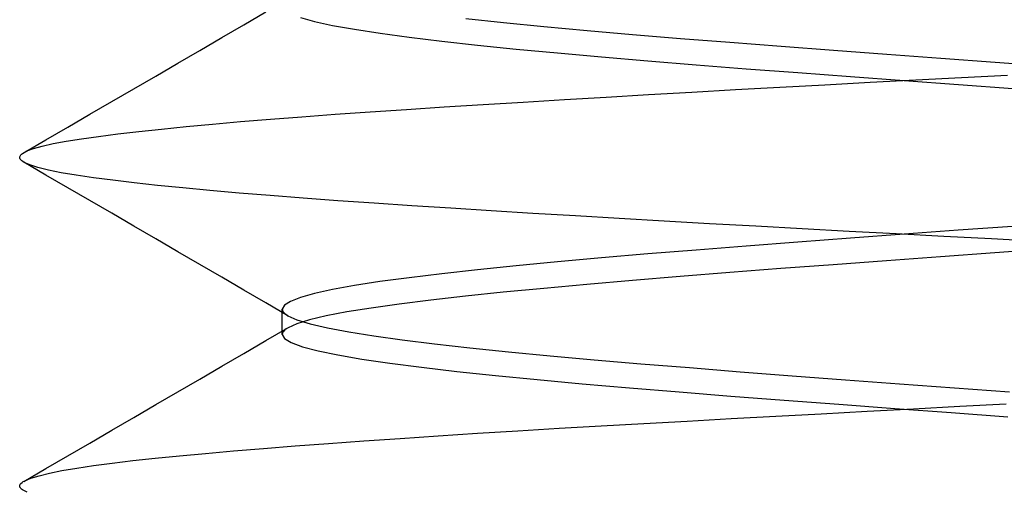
# Model space of a CAD drawing. Header units: millimetres. Extents: x 0 to 93, y 0 to 191.
# Tile 135 of 148: x 84.1 to 85.6, y 185.918 to 186.635. Entities that reach past the tile are written whole.
import ezdxf

# ---------------------------------------------------------------- set-up
doc = ezdxf.new("R2010")
doc.units = ezdxf.units.MM
doc.layers.add('MAIN-2', color=7, linetype='Continuous')

msp = doc.modelspace()

# ---------------------------------------------------------------- linework, layer by layer
at = {"layer": 'MAIN-2'}
for p, q in [((84.4417, 186.6269), (84.4753, 186.6464)), ((84.4417, 186.6269), (84.4753, 186.6464)), ((84.528, 186.638), (84.5494, 186.632)), ((84.528, 186.638), (84.5494, 186.632)), ((84.5494, 186.632), (84.5768, 186.626)), ((84.5494, 186.632), (84.5768, 186.626)), ((84.7796, 186.6362), (84.8371, 186.6302)), ((84.7796, 186.6362), (84.8371, 186.6302)), ((84.8371, 186.6302), (84.8988, 186.6242)), ((84.8371, 186.6302), (84.8988, 186.6242)), ((84.4082, 186.6074), (84.4417, 186.6269)), ((84.4082, 186.6074), (84.4417, 186.6269)), ((84.5768, 186.626), (84.6101, 186.62)), ((84.5768, 186.626), (84.6101, 186.62)), ((84.6101, 186.62), (84.6492, 186.614)), ((84.6101, 186.62), (84.6492, 186.614)), ((84.8988, 186.6242), (84.9645, 186.6182)), ((84.8988, 186.6242), (84.9645, 186.6182)), ((84.9645, 186.6182), (85.0339, 186.6122)), ((84.9645, 186.6182), (85.0339, 186.6122)), ((84.3746, 186.5879), (84.4082, 186.6074)), ((84.3746, 186.5879), (84.4082, 186.6074)), ((84.6492, 186.614), (84.6937, 186.608)), ((84.6492, 186.614), (84.6937, 186.608)), ((84.6937, 186.608), (84.7433, 186.602)), ((84.6937, 186.608), (84.7433, 186.602)), ((84.7433, 186.602), (84.7977, 186.596)), ((84.7433, 186.602), (84.7977, 186.596)), ((85.0339, 186.6122), (85.1066, 186.6062)), ((85.0339, 186.6122), (85.1066, 186.6062)), ((85.1066, 186.6062), (85.1821, 186.6002)), ((85.1066, 186.6062), (85.1821, 186.6002)), ((85.1821, 186.6002), (85.26, 186.5942)), ((85.1821, 186.6002), (85.26, 186.5942)), ((84.3411, 186.5684), (84.3746, 186.5879)), ((84.3411, 186.5684), (84.3746, 186.5879)), ((84.7977, 186.596), (84.8565, 186.59)), ((84.7977, 186.596), (84.8565, 186.59)), ((84.8565, 186.59), (84.9196, 186.584)), ((84.8565, 186.59), (84.9196, 186.584)), ((85.26, 186.5942), (85.3398, 186.5882)), ((85.26, 186.5942), (85.3398, 186.5882)), ((85.3398, 186.5882), (85.4211, 186.5822)), ((85.3398, 186.5882), (85.4211, 186.5822)), ((84.9196, 186.584), (84.9865, 186.578)), ((84.9196, 186.584), (84.9865, 186.578)), ((84.9865, 186.578), (85.057, 186.572)), ((84.9865, 186.578), (85.057, 186.572)), ((85.057, 186.572), (85.1307, 186.566)), ((85.057, 186.572), (85.1307, 186.566)), ((85.4211, 186.5822), (85.5033, 186.5762)), ((85.4211, 186.5822), (85.5033, 186.5762)), ((85.5033, 186.5762), (85.5861, 186.5702)), ((85.5033, 186.5762), (85.5861, 186.5702)), ((85.5861, 186.5702), (85.669, 186.5641)), ((85.5861, 186.5702), (85.669, 186.5641)), ((84.3075, 186.5489), (84.3411, 186.5684)), ((84.3075, 186.5489), (84.3411, 186.5684)), ((85.1307, 186.566), (85.207, 186.56)), ((85.1307, 186.566), (85.207, 186.56)), ((85.207, 186.56), (85.2856, 186.554)), ((85.207, 186.56), (85.2856, 186.554)), ((84.274, 186.5295), (84.3075, 186.5489)), ((84.274, 186.5295), (84.3075, 186.5489)), ((85.2856, 186.554), (85.3659, 186.548)), ((85.2856, 186.554), (85.3659, 186.548)), ((85.3659, 186.548), (85.4476, 186.542)), ((85.3659, 186.548), (85.4476, 186.542)), ((85.3956, 186.5393), (85.4651, 186.543)), ((85.3956, 186.5393), (85.4651, 186.543)), ((85.4476, 186.542), (85.53, 186.536)), ((85.4476, 186.542), (85.53, 186.536)), ((85.4651, 186.543), (85.5349, 186.5466)), ((85.4651, 186.543), (85.5349, 186.5466)), ((85.5349, 186.5466), (85.605, 186.5502)), ((85.5349, 186.5466), (85.605, 186.5502)), ((84.2405, 186.51), (84.274, 186.5295)), ((84.2405, 186.51), (84.274, 186.5295)), ((85.124, 186.5244), (85.1906, 186.5282)), ((85.124, 186.5244), (85.1906, 186.5282)), ((85.1906, 186.5282), (85.2581, 186.5319)), ((85.1906, 186.5282), (85.2581, 186.5319)), ((85.2581, 186.5319), (85.3265, 186.5356)), ((85.2581, 186.5319), (85.3265, 186.5356)), ((85.3265, 186.5356), (85.3956, 186.5393)), ((85.3265, 186.5356), (85.3956, 186.5393)), ((85.53, 186.536), (85.6129, 186.53)), ((85.53, 186.536), (85.6129, 186.53)), ((84.2071, 186.4906), (84.2405, 186.51)), ((84.2071, 186.4906), (84.2405, 186.51)), ((84.8674, 186.5093), (84.9299, 186.5131)), ((84.8674, 186.5093), (84.9299, 186.5131)), ((84.9299, 186.5131), (84.9936, 186.5169)), ((84.9299, 186.5131), (84.9936, 186.5169)), ((84.9936, 186.5169), (85.0583, 186.5206)), ((84.9936, 186.5169), (85.0583, 186.5206)), ((85.0583, 186.5206), (85.124, 186.5244)), ((85.0583, 186.5206), (85.124, 186.5244)), ((84.634, 186.4944), (84.6895, 186.4981)), ((84.634, 186.4944), (84.6895, 186.4981)), ((84.6895, 186.4981), (84.747, 186.5018)), ((84.6895, 186.4981), (84.747, 186.5018)), ((84.747, 186.5018), (84.8064, 186.5056)), ((84.747, 186.5018), (84.8064, 186.5056)), ((84.8064, 186.5056), (84.8674, 186.5093)), ((84.8064, 186.5056), (84.8674, 186.5093)), ((84.1737, 186.4712), (84.2071, 186.4906)), ((84.1737, 186.4712), (84.2071, 186.4906)), ((84.4365, 186.4795), (84.4821, 186.4833)), ((84.4365, 186.4795), (84.4821, 186.4833)), ((84.4821, 186.4833), (84.5302, 186.487)), ((84.4821, 186.4833), (84.5302, 186.487)), ((84.5302, 186.487), (84.5809, 186.4907)), ((84.5302, 186.487), (84.5809, 186.4907)), ((84.5809, 186.4907), (84.634, 186.4944)), ((84.5809, 186.4907), (84.634, 186.4944)), ((84.1403, 186.4519), (84.1737, 186.4712)), ((84.1403, 186.4519), (84.1737, 186.4712)), ((84.2815, 186.4644), (84.3162, 186.4682)), ((84.2815, 186.4644), (84.3162, 186.4682)), ((84.3162, 186.4682), (84.3536, 186.472)), ((84.3162, 186.4682), (84.3536, 186.472)), ((84.3536, 186.472), (84.3937, 186.4758)), ((84.3536, 186.472), (84.3937, 186.4758)), ((84.3937, 186.4758), (84.4365, 186.4795)), ((84.3937, 186.4758), (84.4365, 186.4795)), ((84.1069, 186.4325), (84.1403, 186.4519)), ((84.1069, 186.4325), (84.1403, 186.4519)), ((84.1711, 186.4496), (84.1942, 186.4533)), ((84.1711, 186.4496), (84.1942, 186.4533)), ((84.1942, 186.4533), (84.2203, 186.457)), ((84.1942, 186.4533), (84.2203, 186.457)), ((84.2203, 186.457), (84.2495, 186.4607)), ((84.2203, 186.457), (84.2495, 186.4607)), ((84.2495, 186.4607), (84.2815, 186.4644)), ((84.2495, 186.4607), (84.2815, 186.4644)), ((84.1044, 186.431), (84.1111, 186.4348)), ((84.1044, 186.431), (84.1111, 186.4348)), ((84.1111, 186.4348), (84.1212, 186.4386)), ((84.1111, 186.4348), (84.1212, 186.4386)), ((84.1212, 186.4386), (84.1345, 186.4423)), ((84.1212, 186.4386), (84.1345, 186.4423)), ((84.1345, 186.4423), (84.1512, 186.446)), ((84.1345, 186.4423), (84.1512, 186.446)), ((84.1512, 186.446), (84.1711, 186.4496)), ((84.1512, 186.446), (84.1711, 186.4496)), ((84.1004, 186.425), (84.1005, 186.426)), ((84.1004, 186.425), (84.1005, 186.426)), ((84.1006, 186.4237), (84.1004, 186.425)), ((84.1006, 186.4237), (84.1004, 186.425)), ((84.1005, 186.426), (84.1008, 186.427)), ((84.1005, 186.426), (84.1008, 186.427)), ((84.1011, 186.4224), (84.1006, 186.4237)), ((84.1011, 186.4224), (84.1006, 186.4237)), ((84.1008, 186.427), (84.1014, 186.428)), ((84.1008, 186.427), (84.1014, 186.428)), ((84.102, 186.4212), (84.1011, 186.4224)), ((84.102, 186.4212), (84.1011, 186.4224)), ((84.1014, 186.428), (84.1022, 186.429)), ((84.1014, 186.428), (84.1022, 186.429)), ((84.1033, 186.4199), (84.102, 186.4212)), ((84.1033, 186.4199), (84.102, 186.4212)), ((84.1022, 186.429), (84.1032, 186.43)), ((84.1022, 186.429), (84.1032, 186.43)), ((84.1032, 186.43), (84.1044, 186.431)), ((84.1032, 186.43), (84.1044, 186.431)), ((84.1049, 186.4187), (84.1033, 186.4199)), ((84.1049, 186.4187), (84.1033, 186.4199)), ((84.107, 186.4174), (84.1049, 186.4187)), ((84.107, 186.4174), (84.1049, 186.4187)), ((84.1401, 186.3982), (84.1067, 186.4176)), ((84.1401, 186.3982), (84.1067, 186.4176)), ((84.1157, 186.4135), (84.107, 186.4174)), ((84.1157, 186.4135), (84.107, 186.4174)), ((84.1281, 186.4095), (84.1157, 186.4135)), ((84.1281, 186.4095), (84.1157, 186.4135)), ((84.1441, 186.4057), (84.1281, 186.4095)), ((84.1441, 186.4057), (84.1281, 186.4095)), ((84.1636, 186.4018), (84.1441, 186.4057)), ((84.1636, 186.4018), (84.1441, 186.4057)), ((84.1735, 186.3788), (84.1401, 186.3982)), ((84.1735, 186.3788), (84.1401, 186.3982)), ((84.1865, 186.3979), (84.1636, 186.4018)), ((84.1865, 186.3979), (84.1636, 186.4018)), ((84.2127, 186.3941), (84.1865, 186.3979)), ((84.2127, 186.3941), (84.1865, 186.3979)), ((84.2421, 186.3902), (84.2127, 186.3941)), ((84.2421, 186.3902), (84.2127, 186.3941)), ((84.2746, 186.3864), (84.2421, 186.3902)), ((84.2746, 186.3864), (84.2421, 186.3902)), ((84.207, 186.3594), (84.1735, 186.3788)), ((84.207, 186.3594), (84.1735, 186.3788)), ((84.3101, 186.3825), (84.2746, 186.3864)), ((84.3101, 186.3825), (84.2746, 186.3864)), ((84.3486, 186.3786), (84.3101, 186.3825)), ((84.3486, 186.3786), (84.3101, 186.3825)), ((84.3901, 186.3747), (84.3486, 186.3786)), ((84.3901, 186.3747), (84.3486, 186.3786)), ((84.4345, 186.3708), (84.3901, 186.3747)), ((84.4345, 186.3708), (84.3901, 186.3747)), ((84.4819, 186.3669), (84.4345, 186.3708)), ((84.4819, 186.3669), (84.4345, 186.3708)), ((84.532, 186.363), (84.4819, 186.3669)), ((84.532, 186.363), (84.4819, 186.3669)), ((84.5848, 186.3591), (84.532, 186.363)), ((84.5848, 186.3591), (84.532, 186.363)), ((84.2404, 186.34), (84.207, 186.3594)), ((84.2404, 186.34), (84.207, 186.3594)), ((84.64, 186.3552), (84.5848, 186.3591)), ((84.64, 186.3552), (84.5848, 186.3591)), ((84.6975, 186.3514), (84.64, 186.3552)), ((84.6975, 186.3514), (84.64, 186.3552)), ((84.7571, 186.3476), (84.6975, 186.3514)), ((84.7571, 186.3476), (84.6975, 186.3514)), ((84.8186, 186.3438), (84.7571, 186.3476)), ((84.8186, 186.3438), (84.7571, 186.3476)), ((84.2739, 186.3206), (84.2404, 186.34)), ((84.2739, 186.3206), (84.2404, 186.34)), ((84.8819, 186.3399), (84.8186, 186.3438)), ((84.8819, 186.3399), (84.8186, 186.3438)), ((84.947, 186.336), (84.8819, 186.3399)), ((84.947, 186.336), (84.8819, 186.3399)), ((85.0136, 186.3321), (84.947, 186.336)), ((85.0136, 186.3321), (84.947, 186.336)), ((85.0818, 186.3281), (85.0136, 186.3321)), ((85.0818, 186.3281), (85.0136, 186.3321)), ((84.3074, 186.3011), (84.2739, 186.3206)), ((84.3074, 186.3011), (84.2739, 186.3206)), ((85.1511, 186.3242), (85.0818, 186.3281)), ((85.1511, 186.3242), (85.0818, 186.3281)), ((85.2214, 186.3203), (85.1511, 186.3242)), ((85.2214, 186.3203), (85.1511, 186.3242)), ((85.2923, 186.3164), (85.2214, 186.3203)), ((85.2923, 186.3164), (85.2214, 186.3203)), ((85.3636, 186.3125), (85.2923, 186.3164)), ((85.3636, 186.3125), (85.2923, 186.3164)), ((85.6127, 186.3201), (85.5299, 186.3141)), ((85.6127, 186.3201), (85.5299, 186.3141)), ((84.341, 186.2816), (84.3074, 186.3011)), ((84.341, 186.2816), (84.3074, 186.3011)), ((85.3657, 186.3021), (85.2854, 186.2961)), ((85.3657, 186.3021), (85.2854, 186.2961)), ((85.4355, 186.3087), (85.3636, 186.3125)), ((85.4355, 186.3087), (85.3636, 186.3125)), ((85.4474, 186.3081), (85.3657, 186.3021)), ((85.4474, 186.3081), (85.3657, 186.3021)), ((85.5077, 186.3049), (85.4355, 186.3087)), ((85.5077, 186.3049), (85.4355, 186.3087)), ((85.5299, 186.3141), (85.4474, 186.3081)), ((85.5299, 186.3141), (85.4474, 186.3081)), ((85.5803, 186.3011), (85.5077, 186.3049)), ((85.5803, 186.3011), (85.5077, 186.3049)), ((85.6529, 186.2973), (85.5803, 186.3011)), ((85.6529, 186.2973), (85.5803, 186.3011)), ((85.2068, 186.2901), (85.1305, 186.2841)), ((85.2068, 186.2901), (85.1305, 186.2841)), ((85.2854, 186.2961), (85.2068, 186.2901)), ((85.2854, 186.2961), (85.2068, 186.2901)), ((85.6685, 186.2858), (85.5857, 186.2798)), ((85.6685, 186.2858), (85.5857, 186.2798)), ((84.3745, 186.2621), (84.341, 186.2816)), ((84.3745, 186.2621), (84.341, 186.2816)), ((84.9864, 186.272), (84.9194, 186.2661)), ((84.9864, 186.272), (84.9194, 186.2661)), ((85.0568, 186.2781), (84.9864, 186.272)), ((85.0568, 186.2781), (84.9864, 186.272)), ((85.1305, 186.2841), (85.0568, 186.2781)), ((85.1305, 186.2841), (85.0568, 186.2781)), ((85.5029, 186.2738), (85.4206, 186.2679)), ((85.5029, 186.2738), (85.4206, 186.2679)), ((85.5857, 186.2798), (85.5029, 186.2738)), ((85.5857, 186.2798), (85.5029, 186.2738)), ((84.4081, 186.2426), (84.3745, 186.2621)), ((84.4081, 186.2426), (84.3745, 186.2621)), ((84.8564, 186.26), (84.7975, 186.254)), ((84.8564, 186.26), (84.7975, 186.254)), ((84.9194, 186.2661), (84.8564, 186.26)), ((84.9194, 186.2661), (84.8564, 186.26)), ((85.2596, 186.2558), (85.1817, 186.2498)), ((85.2596, 186.2558), (85.1817, 186.2498)), ((85.3394, 186.2618), (85.2596, 186.2558)), ((85.3394, 186.2618), (85.2596, 186.2558)), ((85.4206, 186.2679), (85.3394, 186.2618)), ((85.4206, 186.2679), (85.3394, 186.2618)), ((84.4416, 186.2231), (84.4081, 186.2426)), ((84.4416, 186.2231), (84.4081, 186.2426)), ((84.6935, 186.242), (84.649, 186.236)), ((84.6935, 186.242), (84.649, 186.236)), ((84.7431, 186.248), (84.6935, 186.242)), ((84.7431, 186.248), (84.6935, 186.242)), ((84.7975, 186.254), (84.7431, 186.248)), ((84.7975, 186.254), (84.7431, 186.248)), ((85.1062, 186.2438), (85.0335, 186.2378)), ((85.1062, 186.2438), (85.0335, 186.2378)), ((85.1817, 186.2498), (85.1062, 186.2438)), ((85.1817, 186.2498), (85.1062, 186.2438)), ((84.61, 186.23), (84.5767, 186.224)), ((84.61, 186.23), (84.5767, 186.224)), ((84.649, 186.236), (84.61, 186.23)), ((84.649, 186.236), (84.61, 186.23)), ((84.8985, 186.2258), (84.8367, 186.2198)), ((84.8985, 186.2258), (84.8367, 186.2198)), ((84.9642, 186.2318), (84.8985, 186.2258)), ((84.9642, 186.2318), (84.8985, 186.2258)), ((85.0335, 186.2378), (84.9642, 186.2318)), ((85.0335, 186.2378), (84.9642, 186.2318)), ((84.4752, 186.2036), (84.4416, 186.2231)), ((84.4752, 186.2036), (84.4416, 186.2231)), ((84.528, 186.212), (84.5127, 186.206)), ((84.528, 186.212), (84.5127, 186.206)), ((84.5493, 186.218), (84.528, 186.212)), ((84.5493, 186.218), (84.528, 186.212)), ((84.5767, 186.224), (84.5493, 186.218)), ((84.5767, 186.224), (84.5493, 186.218)), ((84.7793, 186.2138), (84.7264, 186.2078)), ((84.7793, 186.2138), (84.7264, 186.2078)), ((84.8367, 186.2198), (84.7793, 186.2138)), ((84.8367, 186.2198), (84.7793, 186.2138)), ((84.5088, 186.1841), (84.4752, 186.2036)), ((84.5088, 186.1841), (84.4752, 186.2036)), ((84.5034, 186.2), (84.5003, 186.194)), ((84.5034, 186.2), (84.5003, 186.194)), ((84.5127, 186.206), (84.5034, 186.2)), ((84.5127, 186.206), (84.5034, 186.2)), ((84.6357, 186.1958), (84.5985, 186.1898)), ((84.6357, 186.1958), (84.5985, 186.1898)), ((84.6785, 186.2018), (84.6357, 186.1958)), ((84.6785, 186.2018), (84.6357, 186.1958)), ((84.7264, 186.2078), (84.6785, 186.2018)), ((84.7264, 186.2078), (84.6785, 186.2018)), ((84.5003, 186.194), (84.5006, 186.1924)), ((84.5003, 186.1908), (84.5003, 186.194)), ((84.5003, 186.194), (84.5006, 186.1924)), ((84.5003, 186.1908), (84.5003, 186.194)), ((84.5003, 186.1876), (84.5003, 186.1908)), ((84.5003, 186.1876), (84.5003, 186.1908)), ((84.5003, 186.1844), (84.5003, 186.1876)), ((84.5003, 186.1844), (84.5003, 186.1876)), ((84.5003, 186.1813), (84.5003, 186.1844)), ((84.5003, 186.1813), (84.5003, 186.1844)), ((84.5003, 186.1781), (84.5003, 186.1813)), ((84.5003, 186.1781), (84.5003, 186.1813)), ((84.5006, 186.1924), (84.5013, 186.1907)), ((84.5006, 186.1924), (84.5013, 186.1907)), ((84.5013, 186.1907), (84.5025, 186.1891)), ((84.5013, 186.1907), (84.5025, 186.1891)), ((84.5025, 186.1891), (84.5041, 186.1874)), ((84.5025, 186.1891), (84.5041, 186.1874)), ((84.5041, 186.1874), (84.5062, 186.1858)), ((84.5041, 186.1874), (84.5062, 186.1858)), ((84.5062, 186.1858), (84.5088, 186.1841)), ((84.5062, 186.1858), (84.5088, 186.1841)), ((84.5088, 186.1841), (84.5225, 186.178)), ((84.5088, 186.1841), (84.5225, 186.178)), ((84.5672, 186.1838), (84.5417, 186.1778)), ((84.5672, 186.1838), (84.5417, 186.1778)), ((84.5985, 186.1898), (84.5672, 186.1838)), ((84.5985, 186.1898), (84.5672, 186.1838)), ((84.4753, 186.1463), (84.5089, 186.1658)), ((84.4753, 186.1463), (84.5089, 186.1658)), ((84.5003, 186.1749), (84.5003, 186.1781)), ((84.5003, 186.1749), (84.5003, 186.1781)), ((84.5003, 186.1717), (84.5003, 186.1749)), ((84.5003, 186.1717), (84.5003, 186.1749)), ((84.5003, 186.1685), (84.5003, 186.1717)), ((84.5003, 186.1685), (84.5003, 186.1717)), ((84.5003, 186.1653), (84.5003, 186.1685)), ((84.5003, 186.1653), (84.5003, 186.1685)), ((84.5003, 186.1622), (84.5003, 186.1653)), ((84.5003, 186.1622), (84.5003, 186.1653)), ((84.509, 186.1658), (84.5063, 186.1641)), ((84.509, 186.1658), (84.5063, 186.1641)), ((84.5223, 186.1718), (84.509, 186.1658)), ((84.5223, 186.1718), (84.509, 186.1658)), ((84.5417, 186.1778), (84.5223, 186.1718)), ((84.5417, 186.1778), (84.5223, 186.1718)), ((84.5225, 186.178), (84.5426, 186.1719)), ((84.5225, 186.178), (84.5426, 186.1719)), ((84.5426, 186.1719), (84.569, 186.1658)), ((84.5426, 186.1719), (84.569, 186.1658)), ((84.569, 186.1658), (84.6014, 186.1598)), ((84.569, 186.1658), (84.6014, 186.1598)), ((84.5003, 186.159), (84.5003, 186.1622)), ((84.5003, 186.159), (84.5003, 186.1622)), ((84.5003, 186.1558), (84.5003, 186.159)), ((84.5003, 186.1558), (84.5003, 186.159)), ((84.5006, 186.1574), (84.5003, 186.1558)), ((84.5006, 186.1574), (84.5003, 186.1558)), ((84.5003, 186.1558), (84.5037, 186.1495)), ((84.5003, 186.1558), (84.5037, 186.1495)), ((84.5013, 186.1591), (84.5006, 186.1574)), ((84.5013, 186.1591), (84.5006, 186.1574)), ((84.5025, 186.1608), (84.5013, 186.1591)), ((84.5025, 186.1608), (84.5013, 186.1591)), ((84.5042, 186.1625), (84.5025, 186.1608)), ((84.5042, 186.1625), (84.5025, 186.1608)), ((84.5063, 186.1641), (84.5042, 186.1625)), ((84.5063, 186.1641), (84.5042, 186.1625)), ((84.6014, 186.1598), (84.6395, 186.1537)), ((84.6014, 186.1598), (84.6395, 186.1537)), ((84.6395, 186.1537), (84.6831, 186.1476)), ((84.6395, 186.1537), (84.6831, 186.1476)), ((84.4418, 186.1268), (84.4753, 186.1463)), ((84.4418, 186.1268), (84.4753, 186.1463)), ((84.5037, 186.1495), (84.5139, 186.1432)), ((84.5037, 186.1495), (84.5139, 186.1432)), ((84.5139, 186.1432), (84.5309, 186.137)), ((84.5139, 186.1432), (84.5309, 186.137)), ((84.5309, 186.137), (84.5547, 186.1307)), ((84.5309, 186.137), (84.5547, 186.1307)), ((84.6831, 186.1476), (84.7321, 186.1415)), ((84.6831, 186.1476), (84.7321, 186.1415)), ((84.7321, 186.1415), (84.786, 186.1355)), ((84.7321, 186.1415), (84.786, 186.1355)), ((84.786, 186.1355), (84.8448, 186.1294)), ((84.786, 186.1355), (84.8448, 186.1294)), ((84.4082, 186.1073), (84.4418, 186.1268)), ((84.4082, 186.1073), (84.4418, 186.1268)), ((84.5547, 186.1307), (84.585, 186.1245)), ((84.5547, 186.1307), (84.585, 186.1245)), ((84.585, 186.1245), (84.6216, 186.1182)), ((84.585, 186.1245), (84.6216, 186.1182)), ((84.8448, 186.1294), (84.9081, 186.1233)), ((84.8448, 186.1294), (84.9081, 186.1233)), ((84.9081, 186.1233), (84.9754, 186.1172)), ((84.9081, 186.1233), (84.9754, 186.1172)), ((84.3747, 186.0877), (84.4082, 186.1073)), ((84.3747, 186.0877), (84.4082, 186.1073)), ((84.6216, 186.1182), (84.6641, 186.1119)), ((84.6216, 186.1182), (84.6641, 186.1119)), ((84.6641, 186.1119), (84.7123, 186.1057)), ((84.6641, 186.1119), (84.7123, 186.1057)), ((84.7123, 186.1057), (84.766, 186.0994)), ((84.7123, 186.1057), (84.766, 186.0994)), ((84.9754, 186.1172), (85.0465, 186.1111)), ((84.9754, 186.1172), (85.0465, 186.1111)), ((85.0465, 186.1111), (85.1207, 186.1051)), ((85.0465, 186.1111), (85.1207, 186.1051)), ((85.1207, 186.1051), (85.1977, 186.099)), ((85.1207, 186.1051), (85.1977, 186.099)), ((84.766, 186.0994), (84.8248, 186.0931)), ((84.766, 186.0994), (84.8248, 186.0931)), ((84.8248, 186.0931), (84.8886, 186.0869)), ((84.8248, 186.0931), (84.8886, 186.0869)), ((85.1977, 186.099), (85.277, 186.0929)), ((85.1977, 186.099), (85.277, 186.0929)), ((85.277, 186.0929), (85.3581, 186.0868)), ((85.277, 186.0929), (85.3581, 186.0868)), ((84.3411, 186.0683), (84.3747, 186.0877)), ((84.3411, 186.0683), (84.3747, 186.0877)), ((84.8886, 186.0869), (84.9568, 186.0806)), ((84.8886, 186.0869), (84.9568, 186.0806)), ((84.9568, 186.0806), (85.0291, 186.0743)), ((84.9568, 186.0806), (85.0291, 186.0743)), ((85.3581, 186.0868), (85.4406, 186.0807)), ((85.3581, 186.0868), (85.4406, 186.0807)), ((85.4406, 186.0807), (85.5241, 186.0746)), ((85.4406, 186.0807), (85.5241, 186.0746)), ((84.3076, 186.0488), (84.3411, 186.0683)), ((84.3076, 186.0488), (84.3411, 186.0683)), ((85.0291, 186.0743), (85.1048, 186.0681)), ((85.0291, 186.0743), (85.1048, 186.0681)), ((85.1048, 186.0681), (85.1836, 186.0618)), ((85.1048, 186.0681), (85.1836, 186.0618)), ((85.1836, 186.0618), (85.2649, 186.0555)), ((85.1836, 186.0618), (85.2649, 186.0555)), ((85.5241, 186.0746), (85.6081, 186.0685)), ((85.5241, 186.0746), (85.6081, 186.0685)), ((84.2741, 186.0293), (84.3076, 186.0488)), ((84.2741, 186.0293), (84.3076, 186.0488)), ((85.2649, 186.0555), (85.3482, 186.0493)), ((85.2649, 186.0555), (85.3482, 186.0493)), ((85.3482, 186.0493), (85.4331, 186.043)), ((85.3482, 186.0493), (85.4331, 186.043)), ((85.4616, 186.0426), (85.5321, 186.0465)), ((85.4616, 186.0426), (85.5321, 186.0465)), ((85.5321, 186.0465), (85.6026, 186.0503)), ((85.5321, 186.0465), (85.6026, 186.0503)), ((85.1841, 186.0275), (85.2522, 186.0312)), ((85.1841, 186.0275), (85.2522, 186.0312)), ((85.2522, 186.0312), (85.3213, 186.035)), ((85.2522, 186.0312), (85.3213, 186.035)), ((85.3213, 186.035), (85.3912, 186.0388)), ((85.3213, 186.035), (85.3912, 186.0388)), ((85.3912, 186.0388), (85.4616, 186.0426)), ((85.3912, 186.0388), (85.4616, 186.0426)), ((85.4331, 186.043), (85.5191, 186.0368)), ((85.4331, 186.043), (85.5191, 186.0368)), ((85.5191, 186.0368), (85.6056, 186.0305)), ((85.5191, 186.0368), (85.6056, 186.0305)), ((84.2405, 186.0098), (84.2741, 186.0293)), ((84.2405, 186.0098), (84.2741, 186.0293)), ((84.9219, 186.0128), (84.986, 186.0165)), ((84.9219, 186.0128), (84.986, 186.0165)), ((84.986, 186.0165), (85.0511, 186.0202)), ((84.986, 186.0165), (85.0511, 186.0202)), ((85.0511, 186.0202), (85.1171, 186.0238)), ((85.0511, 186.0202), (85.1171, 186.0238)), ((85.1171, 186.0238), (85.1841, 186.0275)), ((85.1171, 186.0238), (85.1841, 186.0275)), ((84.207, 185.9904), (84.2405, 186.0098)), ((84.207, 185.9904), (84.2405, 186.0098)), ((84.68, 185.9975), (84.7379, 186.0014)), ((84.68, 185.9975), (84.7379, 186.0014)), ((84.7379, 186.0014), (84.7977, 186.0052)), ((84.7379, 186.0014), (84.7977, 186.0052)), ((84.7977, 186.0052), (84.8591, 186.009)), ((84.7977, 186.0052), (84.8591, 186.009)), ((84.8591, 186.009), (84.9219, 186.0128)), ((84.8591, 186.009), (84.9219, 186.0128)), ((84.1735, 185.9709), (84.207, 185.9904)), ((84.1735, 185.9709), (84.207, 185.9904)), ((84.4716, 185.9821), (84.5199, 185.9859)), ((84.4716, 185.9821), (84.5199, 185.9859)), ((84.5199, 185.9859), (84.5708, 185.9897)), ((84.5199, 185.9859), (84.5708, 185.9897)), ((84.5708, 185.9897), (84.6243, 185.9936)), ((84.5708, 185.9897), (84.6243, 185.9936)), ((84.6243, 185.9936), (84.68, 185.9975)), ((84.6243, 185.9936), (84.68, 185.9975)), ((84.14, 185.9515), (84.1735, 185.9709)), ((84.14, 185.9515), (84.1735, 185.9709)), ((84.3068, 185.9673), (84.3438, 185.971)), ((84.3068, 185.9673), (84.3438, 185.971)), ((84.3438, 185.971), (84.3835, 185.9746)), ((84.3438, 185.971), (84.3835, 185.9746)), ((84.3835, 185.9746), (84.4261, 185.9783)), ((84.3835, 185.9746), (84.4261, 185.9783)), ((84.4261, 185.9783), (84.4716, 185.9821)), ((84.4261, 185.9783), (84.4716, 185.9821)), ((84.1871, 185.9523), (84.2126, 185.9561)), ((84.1871, 185.9523), (84.2126, 185.9561)), ((84.2126, 185.9561), (84.2412, 185.9599)), ((84.2126, 185.9561), (84.2412, 185.9599)), ((84.2412, 185.9599), (84.2726, 185.9637)), ((84.2412, 185.9599), (84.2726, 185.9637)), ((84.2726, 185.9637), (84.3068, 185.9673)), ((84.2726, 185.9637), (84.3068, 185.9673)), ((84.1066, 185.9321), (84.14, 185.9515)), ((84.1066, 185.9321), (84.14, 185.9515)), ((84.1173, 185.9369), (84.1298, 185.9407)), ((84.1173, 185.9369), (84.1298, 185.9407)), ((84.1298, 185.9407), (84.1456, 185.9446)), ((84.1298, 185.9407), (84.1456, 185.9446)), ((84.1456, 185.9446), (84.1647, 185.9485)), ((84.1456, 185.9446), (84.1647, 185.9485)), ((84.1647, 185.9485), (84.1871, 185.9523)), ((84.1647, 185.9485), (84.1871, 185.9523)), ((84.1003, 185.9249), (84.1005, 185.9263)), ((84.1003, 185.9249), (84.1005, 185.9263)), ((84.1004, 185.924), (84.1003, 185.9249)), ((84.1004, 185.924), (84.1003, 185.9249)), ((84.1005, 185.9263), (84.1011, 185.9276)), ((84.1005, 185.9263), (84.1011, 185.9276)), ((84.1011, 185.9276), (84.1022, 185.929)), ((84.1011, 185.9276), (84.1022, 185.929)), ((84.1022, 185.929), (84.1038, 185.9303)), ((84.1022, 185.929), (84.1038, 185.9303)), ((84.1038, 185.9303), (84.1058, 185.9317)), ((84.1038, 185.9303), (84.1058, 185.9317)), ((84.1058, 185.9317), (84.1082, 185.933)), ((84.1058, 185.9317), (84.1082, 185.933)), ((84.1082, 185.933), (84.1173, 185.9369)), ((84.1082, 185.933), (84.1173, 185.9369)), ((84.1007, 185.923), (84.1004, 185.924)), ((84.1007, 185.923), (84.1004, 185.924)), ((84.1013, 185.922), (84.1007, 185.923)), ((84.1013, 185.922), (84.1007, 185.923)), ((84.1022, 185.921), (84.1013, 185.922)), ((84.1022, 185.921), (84.1013, 185.922)), ((84.1032, 185.9201), (84.1022, 185.921)), ((84.1032, 185.9201), (84.1022, 185.921)), ((84.1045, 185.9191), (84.1032, 185.9201)), ((84.1045, 185.9191), (84.1032, 185.9201)), ((84.1115, 185.9154), (84.1045, 185.9191)), ((84.1115, 185.9154), (84.1045, 185.9191))]:
    msp.add_line(p, q, dxfattribs=at)

doc.saveas('drawing.dxf')
